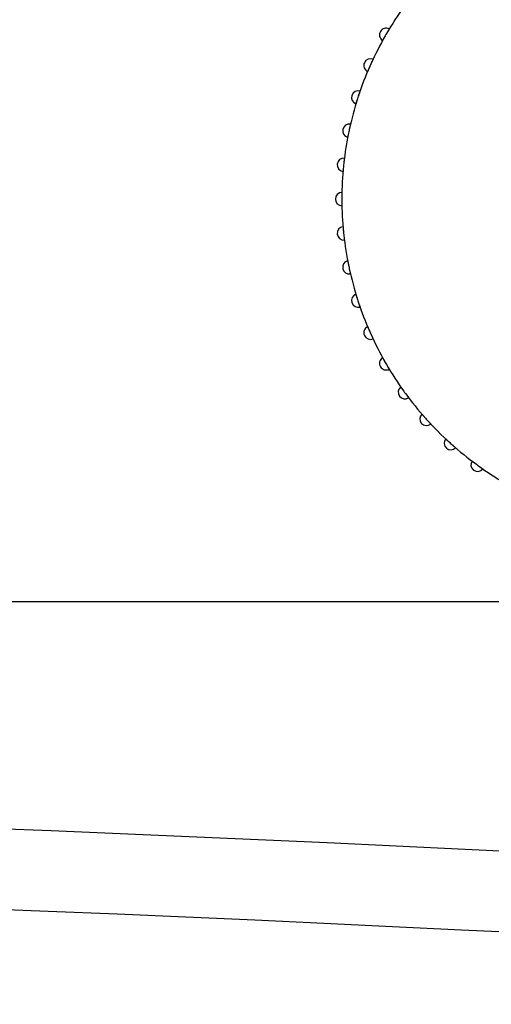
# Model space of a CAD drawing. Header units: millimetres. Extents: x 9903 to 16053, y 652 to 4977.
# Tile 6 of 83: x 10711 to 10728, y 1696 to 1733. Entities that reach past the tile are written whole.
import ezdxf

# ---------------------------------------------------------------- set-up
doc = ezdxf.new("R2010")
doc.units = ezdxf.units.MM
doc.header["$LTSCALE"] = 20
doc.header["$PDSIZE"] = -1
doc.linetypes.add('SLD-Solido', pattern=[0])
doc.layers.add('QUOTE', color=1, linetype='SLD-Solido')
doc.layers.add('SCHIZZI', color=9, linetype='Continuous')
doc.styles.add('SLDTEXTSTYLE2', font='GOTHIC.TTF', dxfattribs={"width": 0.913})
doc.dimstyles.new('SLDDIMSTYLE0', dxfattribs={"dimtxt": 70, "dimasz": 66.04, "dimexe": 0, "dimexo": 0.0625, "dimgap": 17.5, "dimtad": 1, "dimrnd": 1e-09, "dimzin": 12, "dimdsep": 46, "dimtxsty": 'SLDTEXTSTYLE2', "dimsah": 1, "dimcen": 0.09, "dimadec": 0, "dimazin": 3, "dimtfac": 1, "dimtofl": 0, "dimtmove": 0, "dimatfit": 3, "dimfxl": 1, "dimfrac": 2, "dimtolj": 1, "dimtzin": 12, "dimarcsym": 0})

# ---------------------------------------------------------------- blocks, each defined once
blk = doc.blocks.new('_D_3')
at = {"layer": 'Defpoints', "color": 0, "transparency": 16777216}
for p in [(10639.954, 1965.897), (12102.73, 1921.533), (11959.602, 1508.549)]:
    blk.add_point(p, dxfattribs=at)
at = {"layer": 'QUOTE', "color": 0, "lineweight": -2, "transparency": 16777216}
for p, q in [((10639.974, 1965.956), (10783.081, 2378.881)), ((10845.48, 2357.256), (12040.331, 1943.159)), ((11959.623, 1508.608), (12102.73, 1921.533))]:
    blk.add_line(p, q, dxfattribs=at)
at = {"layer": 'QUOTE', "color": 0, "transparency": 16777216}
for points in [[(10849.084, 2367.656), (10841.876, 2346.856), (10783.081, 2378.881)], [(12043.935, 1953.558), (12036.727, 1932.759), (12102.73, 1921.533)]]:
    blk.add_solid(points, dxfattribs=at)
at = {"layer": 'QUOTE', "color": 0, "transparency": 16777216, "insert": (11427.439, 2251.9), "char_height": 70, "attachment_point": 2, "rotation": 340.8853, "style": 'SLDTEXTSTYLE2'}
blk.add_mtext('\\A1;1396.65', dxfattribs=at)

msp = doc.modelspace()

# ---------------------------------------------------------------- linework, layer by layer
msp.add_arc((10635.003, -180.677), 1881.6, 69.694898, 89.696977)
at = {"layer": 'SCHIZZI'}
msp.add_line((10763.954, 1710.897), (10705.954, 1710.897), dxfattribs=at)
for centre, radius, start, end in [((10734.954, 1725.897), 12.25, 144.2264, 149.7736), ((10724.356, 1732.016), 0.25, 62.3119, 237.6881), ((10734.954, 1725.897), 12.25, 150.2264, 155.7736), ((10734.954, 1725.897), 12.25, 149.7736, 150.2264), ((10723.774, 1730.875), 0.25, 68.3119, 243.6881), ((10734.954, 1725.897), 12.25, 156.2264, 161.7736), ((10734.954, 1725.897), 12.25, 155.7736, 156.2264), ((10734.954, 1725.897), 12.25, 162.2264, 167.7736), ((10723.315, 1729.679), 0.25, 74.3119, 249.6881), ((10734.954, 1725.897), 12.25, 161.7736, 162.2264), ((10722.984, 1728.441), 0.25, 80.3119, 255.6881), ((10734.954, 1725.897), 12.25, 167.7736, 168.2264), ((10734.954, 1725.897), 12.25, 168.2264, 173.7736), ((10722.783, 1727.176), 0.25, 86.3119, 261.6881), ((10734.954, 1725.897), 12.25, 174.2264, 179.7736), ((10734.954, 1725.897), 12.25, 173.7736, 174.2264), ((10722.716, 1725.897), 0.25, 92.3119, 267.6881), ((10734.954, 1725.897), 12.25, 179.7736, 180.2264), ((10734.954, 1725.897), 12.25, 180.2264, 185.7736), ((10722.783, 1724.618), 0.25, 98.3119, 273.6881), ((10734.954, 1725.897), 12.25, 185.7736, 186.2264), ((10734.954, 1725.897), 12.25, 186.2264, 191.7736), ((10722.984, 1723.353), 0.25, 104.3119, 279.6881), ((10734.954, 1725.897), 12.25, 191.7736, 192.2264), ((10734.954, 1725.897), 12.25, 192.2264, 197.7736), ((10723.315, 1722.116), 0.25, 110.3119, 285.6881), ((10734.954, 1725.897), 12.25, 197.7736, 198.2264), ((10734.954, 1725.897), 12.25, 198.2264, 203.7736), ((10723.774, 1720.92), 0.25, 116.3119, 291.6881), ((10734.954, 1725.897), 12.25, 203.7736, 204.2264), ((10734.954, 1725.897), 12.25, 204.2264, 209.7736), ((10724.356, 1719.778), 0.25, 122.3119, 297.6881), ((10734.954, 1725.897), 12.25, 209.7736, 210.2264), ((10734.954, 1725.897), 12.25, 210.2264, 215.7736), ((10725.054, 1718.704), 0.25, 128.3119, 303.6881), ((10734.954, 1725.897), 12.25, 215.7736, 216.2264), ((10734.954, 1725.897), 12.25, 216.2264, 221.7736), ((10725.86, 1717.709), 0.25, 134.3119, 309.6881), ((10734.954, 1725.897), 12.25, 221.7736, 222.2264), ((10734.954, 1725.897), 12.25, 222.2264, 227.7736), ((10726.765, 1716.803), 0.25, 140.3119, 315.6881), ((10734.954, 1725.897), 12.25, 227.7736, 228.2264), ((10734.954, 1725.897), 12.25, 228.2264, 233.7736), ((10727.761, 1715.997), 0.25, 146.3119, 321.6881), ((10734.954, 1725.897), 12.25, 233.7736, 234.2264), ((10734.954, 1725.897), 12.25, 234.2264, 239.7736), ((10635.003, -180.677), 1884.6, 69.695384, 89.69746)]:
    msp.add_arc(centre, radius, start, end, dxfattribs=at)
for points, knots in [([(10724.472, 1732.237), (10724.472, 1732.237), (10724.472, 1732.237), (10724.471, 1732.235), (10724.469, 1732.232), (10724.466, 1732.226), (10724.461, 1732.219), (10724.455, 1732.209), (10724.448, 1732.197), (10724.44, 1732.184), (10724.431, 1732.169), (10724.424, 1732.157), (10724.417, 1732.144), (10724.409, 1732.131), (10724.401, 1732.118), (10724.393, 1732.105), (10724.385, 1732.09), (10724.377, 1732.077), (10724.371, 1732.067), (10724.369, 1732.064)], [0, 0, 0, 0, 0.0524508, 0.105266, 0.1592301, 0.2135912, 0.3191489, 0.3727275, 0.4270864, 0.5326897, 0.5862903, 0.6406701, 0.693399, 0.7464953, 0.8001591, 0.8545984, 0.8907831, 0.9634709, 1, 1, 1, 1]), ([(10724.264, 1731.88), (10724.262, 1731.877), (10724.259, 1731.87), (10724.253, 1731.86), (10724.247, 1731.849), (10724.24, 1731.837), (10724.234, 1731.826), (10724.23, 1731.818), (10724.226, 1731.812), (10724.224, 1731.807), (10724.222, 1731.805), (10724.222, 1731.805), (10724.222, 1731.805)], [0, 0, 0, 0, 0.062781, 0.150057, 0.238279, 0.327797, 0.500976, 0.588881, 0.678071, 0.80729, 0.935842, 1, 1, 1, 1]), ([(10723.867, 1731.107), (10723.867, 1731.107), (10723.867, 1731.106), (10723.866, 1731.104), (10723.864, 1731.101), (10723.861, 1731.095), (10723.858, 1731.087), (10723.853, 1731.076), (10723.848, 1731.067), (10723.844, 1731.057), (10723.839, 1731.047), (10723.833, 1731.035), (10723.825, 1731.018), (10723.817, 1731), (10723.808, 1730.98), (10723.802, 1730.967), (10723.795, 1730.952), (10723.789, 1730.938), (10723.784, 1730.927), (10723.783, 1730.924)], [0, 0, 0, 0, 0.052451, 0.105266, 0.15923, 0.213591, 0.319149, 0.372727, 0.427086, 0.47975, 0.532781, 0.586382, 0.640762, 0.746495, 0.800159, 0.854598, 0.890783, 0.963471, 1, 1, 1, 1]), ([(10723.743, 1730.835), (10723.742, 1730.832), (10723.737, 1730.82), (10723.73, 1730.805), (10723.723, 1730.788), (10723.717, 1730.775), (10723.711, 1730.76), (10723.704, 1730.746), (10723.699, 1730.733), (10723.693, 1730.72), (10723.688, 1730.709), (10723.684, 1730.698), (10723.678, 1730.684), (10723.673, 1730.673), (10723.67, 1730.664), (10723.667, 1730.658), (10723.665, 1730.653), (10723.664, 1730.651), (10723.664, 1730.65), (10723.664, 1730.65)], [0, 0, 0, 0, 0.039811, 0.11984, 0.160108, 0.212861, 0.265979, 0.320254, 0.374929, 0.427838, 0.481119, 0.534978, 0.589628, 0.695351, 0.749016, 0.803466, 0.882353, 0.960832, 1, 1, 1, 1]), ([(10723.289, 1729.637), (10723.287, 1729.633), (10723.283, 1729.621), (10723.278, 1729.605), (10723.273, 1729.588), (10723.269, 1729.574), (10723.264, 1729.559), (10723.259, 1729.544), (10723.255, 1729.53), (10723.251, 1729.517), (10723.247, 1729.505), (10723.244, 1729.493), (10723.239, 1729.48), (10723.236, 1729.468), (10723.233, 1729.459), (10723.231, 1729.452), (10723.229, 1729.447), (10723.229, 1729.445), (10723.229, 1729.444), (10723.229, 1729.444)], [0, 0, 0, 0, 0.039811, 0.11984, 0.160108, 0.212861, 0.265979, 0.320254, 0.374929, 0.427838, 0.481119, 0.534978, 0.589628, 0.695351, 0.749016, 0.803466, 0.882353, 0.960832, 1, 1, 1, 1]), ([(10723.383, 1729.919), (10723.383, 1729.919), (10723.383, 1729.919), (10723.382, 1729.917), (10723.381, 1729.914), (10723.379, 1729.907), (10723.376, 1729.899), (10723.372, 1729.888), (10723.369, 1729.878), (10723.365, 1729.868), (10723.361, 1729.856), (10723.357, 1729.844), (10723.351, 1729.827), (10723.345, 1729.807), (10723.338, 1729.787), (10723.333, 1729.774), (10723.328, 1729.758), (10723.323, 1729.743), (10723.32, 1729.732), (10723.318, 1729.729)], [0, 0, 0, 0, 0.0524508, 0.105266, 0.1592301, 0.2135912, 0.3191489, 0.3727274, 0.4270863, 0.47975, 0.5327814, 0.586382, 0.6407619, 0.7464953, 0.8001591, 0.8545984, 0.8907831, 0.9634709, 1, 1, 1, 1]), ([(10723.026, 1728.688), (10723.026, 1728.688), (10723.026, 1728.687), (10723.025, 1728.685), (10723.025, 1728.682), (10723.023, 1728.676), (10723.021, 1728.667), (10723.018, 1728.655), (10723.015, 1728.642), (10723.012, 1728.627), (10723.008, 1728.61), (10723.005, 1728.597), (10723.002, 1728.582), (10722.998, 1728.568), (10722.995, 1728.552), (10722.992, 1728.538), (10722.988, 1728.521), (10722.985, 1728.506), (10722.982, 1728.495), (10722.982, 1728.491)], [0, 0, 0, 0, 0.052451, 0.105266, 0.15923, 0.213591, 0.319149, 0.372727, 0.427086, 0.53269, 0.58629, 0.64067, 0.693399, 0.746495, 0.800159, 0.854598, 0.890783, 0.963471, 1, 1, 1, 1]), ([(10722.939, 1728.284), (10722.937, 1728.276), (10722.935, 1728.264), (10722.932, 1728.25), (10722.93, 1728.239), (10722.928, 1728.229), (10722.926, 1728.221), (10722.925, 1728.214), (10722.924, 1728.207), (10722.923, 1728.202), (10722.922, 1728.199), (10722.922, 1728.199), (10722.922, 1728.199)], [0, 0, 0, 0, 0.1483665, 0.23732, 0.3269332, 0.4133869, 0.5004464, 0.5884448, 0.6777294, 0.8070855, 0.9357742, 1, 1, 1, 1]), ([(10722.8, 1727.426), (10722.8, 1727.426), (10722.8, 1727.425), (10722.799, 1727.423), (10722.799, 1727.42), (10722.798, 1727.413), (10722.797, 1727.404), (10722.795, 1727.393), (10722.794, 1727.379), (10722.792, 1727.364), (10722.79, 1727.347), (10722.788, 1727.333), (10722.787, 1727.318), (10722.785, 1727.303), (10722.783, 1727.287), (10722.781, 1727.273), (10722.779, 1727.256), (10722.778, 1727.241), (10722.776, 1727.23), (10722.776, 1727.226)], [0, 0, 0, 0, 0.052451, 0.105266, 0.15923, 0.213591, 0.319149, 0.372727, 0.427086, 0.53269, 0.58629, 0.64067, 0.693399, 0.746495, 0.800159, 0.854598, 0.890783, 0.963471, 1, 1, 1, 1]), ([(10722.755, 1727.015), (10722.755, 1727.011), (10722.754, 1727.003), (10722.753, 1726.992), (10722.752, 1726.98), (10722.751, 1726.966), (10722.749, 1726.954), (10722.749, 1726.944), (10722.748, 1726.937), (10722.748, 1726.932), (10722.747, 1726.929), (10722.747, 1726.929), (10722.747, 1726.929)], [0, 0, 0, 0, 0.0627805, 0.150057, 0.2382792, 0.3277974, 0.5009757, 0.5888808, 0.6780709, 0.8072899, 0.9358423, 1, 1, 1, 1]), ([(10722.706, 1726.147), (10722.706, 1726.147), (10722.706, 1726.147), (10722.706, 1726.144), (10722.706, 1726.141), (10722.706, 1726.134), (10722.706, 1726.125), (10722.706, 1726.113), (10722.705, 1726.1), (10722.705, 1726.085), (10722.705, 1726.067), (10722.705, 1726.053), (10722.705, 1726.039), (10722.704, 1726.023), (10722.704, 1726.008), (10722.704, 1725.993), (10722.704, 1725.976), (10722.704, 1725.961), (10722.704, 1725.949), (10722.704, 1725.946)], [0, 0, 0, 0, 0.052451, 0.105266, 0.15923, 0.213591, 0.319149, 0.372727, 0.427086, 0.53269, 0.58629, 0.64067, 0.693399, 0.746495, 0.800159, 0.854598, 0.890783, 0.963471, 1, 1, 1, 1]), ([(10722.704, 1725.849), (10722.704, 1725.845), (10722.704, 1725.832), (10722.704, 1725.815), (10722.704, 1725.797), (10722.704, 1725.783), (10722.705, 1725.767), (10722.705, 1725.752), (10722.705, 1725.732), (10722.705, 1725.714), (10722.705, 1725.699), (10722.706, 1725.688), (10722.706, 1725.678), (10722.706, 1725.67), (10722.706, 1725.663), (10722.706, 1725.656), (10722.706, 1725.65), (10722.706, 1725.648), (10722.706, 1725.647), (10722.706, 1725.647)], [0, 0, 0, 0, 0.039811, 0.11984, 0.160108, 0.212861, 0.265979, 0.320254, 0.374929, 0.480638, 0.534886, 0.589536, 0.642259, 0.695351, 0.749016, 0.803466, 0.882353, 0.960832, 1, 1, 1, 1]), ([(10722.747, 1724.865), (10722.747, 1724.865), (10722.747, 1724.865), (10722.748, 1724.863), (10722.748, 1724.859), (10722.748, 1724.853), (10722.749, 1724.844), (10722.75, 1724.832), (10722.751, 1724.819), (10722.753, 1724.803), (10722.754, 1724.786), (10722.756, 1724.772), (10722.757, 1724.758), (10722.758, 1724.742), (10722.76, 1724.727), (10722.761, 1724.712), (10722.763, 1724.695), (10722.764, 1724.68), (10722.766, 1724.669), (10722.766, 1724.665)], [0, 0, 0, 0, 0.052451, 0.105266, 0.15923, 0.213591, 0.319149, 0.372727, 0.427086, 0.53269, 0.58629, 0.64067, 0.693399, 0.746495, 0.800159, 0.854598, 0.890783, 0.963471, 1, 1, 1, 1]), ([(10722.789, 1724.454), (10722.79, 1724.451), (10722.79, 1724.443), (10722.792, 1724.431), (10722.793, 1724.419), (10722.795, 1724.405), (10722.796, 1724.393), (10722.798, 1724.384), (10722.799, 1724.377), (10722.799, 1724.371), (10722.8, 1724.369), (10722.8, 1724.369), (10722.8, 1724.368)], [0, 0, 0, 0, 0.062781, 0.150057, 0.238279, 0.327797, 0.500976, 0.588881, 0.678071, 0.80729, 0.935842, 1, 1, 1, 1]), ([(10722.922, 1723.595), (10722.922, 1723.595), (10722.922, 1723.595), (10722.923, 1723.593), (10722.923, 1723.589), (10722.924, 1723.583), (10722.926, 1723.574), (10722.928, 1723.562), (10722.93, 1723.552), (10722.932, 1723.542), (10722.935, 1723.53), (10722.937, 1723.517), (10722.941, 1723.499), (10722.945, 1723.479), (10722.949, 1723.458), (10722.952, 1723.444), (10722.955, 1723.427), (10722.958, 1723.413), (10722.961, 1723.401), (10722.962, 1723.398)], [0, 0, 0, 0, 0.052451, 0.105266, 0.15923, 0.213591, 0.319149, 0.372727, 0.427086, 0.47975, 0.532781, 0.586382, 0.640762, 0.746495, 0.800159, 0.854598, 0.890783, 0.963471, 1, 1, 1, 1]), ([(10723.007, 1723.19), (10723.007, 1723.187), (10723.009, 1723.179), (10723.012, 1723.168), (10723.014, 1723.156), (10723.018, 1723.142), (10723.02, 1723.131), (10723.022, 1723.121), (10723.024, 1723.115), (10723.025, 1723.109), (10723.026, 1723.107), (10723.026, 1723.106), (10723.026, 1723.106)], [0, 0, 0, 0, 0.062781, 0.150057, 0.238279, 0.327797, 0.500976, 0.588881, 0.678071, 0.80729, 0.935842, 1, 1, 1, 1]), ([(10723.229, 1722.35), (10723.229, 1722.35), (10723.229, 1722.35), (10723.229, 1722.348), (10723.23, 1722.344), (10723.232, 1722.338), (10723.235, 1722.329), (10723.238, 1722.318), (10723.241, 1722.308), (10723.245, 1722.298), (10723.248, 1722.286), (10723.252, 1722.274), (10723.257, 1722.256), (10723.263, 1722.237), (10723.27, 1722.217), (10723.274, 1722.203), (10723.279, 1722.187), (10723.284, 1722.172), (10723.287, 1722.161), (10723.289, 1722.158)], [0, 0, 0, 0, 0.052451, 0.105266, 0.15923, 0.213591, 0.319149, 0.372727, 0.427086, 0.47975, 0.532781, 0.586382, 0.640762, 0.746495, 0.800159, 0.854598, 0.890783, 0.963471, 1, 1, 1, 1]), ([(10723.355, 1721.956), (10723.356, 1721.953), (10723.359, 1721.946), (10723.362, 1721.935), (10723.366, 1721.923), (10723.371, 1721.91), (10723.375, 1721.898), (10723.378, 1721.889), (10723.38, 1721.883), (10723.382, 1721.878), (10723.383, 1721.875), (10723.383, 1721.875), (10723.383, 1721.875)], [0, 0, 0, 0, 0.0627805, 0.150057, 0.2382792, 0.3277974, 0.5009757, 0.5888808, 0.6780709, 0.8072899, 0.9358423, 1, 1, 1, 1]), ([(10723.664, 1721.144), (10723.664, 1721.144), (10723.664, 1721.143), (10723.665, 1721.141), (10723.666, 1721.138), (10723.669, 1721.132), (10723.672, 1721.124), (10723.677, 1721.113), (10723.682, 1721.101), (10723.688, 1721.087), (10723.695, 1721.071), (10723.7, 1721.058), (10723.706, 1721.044), (10723.712, 1721.03), (10723.718, 1721.016), (10723.724, 1721.002), (10723.731, 1720.987), (10723.737, 1720.973), (10723.742, 1720.962), (10723.743, 1720.959)], [0, 0, 0, 0, 0.052451, 0.105266, 0.15923, 0.213591, 0.319149, 0.372727, 0.427086, 0.53269, 0.58629, 0.64067, 0.693399, 0.746495, 0.800159, 0.854598, 0.890783, 0.963471, 1, 1, 1, 1]), ([(10723.831, 1720.765), (10723.832, 1720.762), (10723.835, 1720.755), (10723.84, 1720.745), (10723.845, 1720.734), (10723.851, 1720.721), (10723.856, 1720.71), (10723.86, 1720.701), (10723.863, 1720.695), (10723.866, 1720.69), (10723.867, 1720.688), (10723.867, 1720.688), (10723.867, 1720.687)], [0, 0, 0, 0, 0.062781, 0.150057, 0.238279, 0.327797, 0.500976, 0.588881, 0.678071, 0.80729, 0.935842, 1, 1, 1, 1]), ([(10724.222, 1719.99), (10724.222, 1719.99), (10724.223, 1719.989), (10724.224, 1719.987), (10724.225, 1719.984), (10724.228, 1719.979), (10724.233, 1719.971), (10724.238, 1719.96), (10724.243, 1719.952), (10724.249, 1719.942), (10724.255, 1719.932), (10724.261, 1719.92), (10724.27, 1719.904), (10724.28, 1719.886), (10724.29, 1719.868), (10724.297, 1719.855), (10724.306, 1719.841), (10724.313, 1719.827), (10724.319, 1719.817), (10724.321, 1719.814)], [0, 0, 0, 0, 0.052451, 0.105266, 0.15923, 0.213591, 0.319149, 0.372727, 0.427086, 0.47975, 0.532781, 0.586382, 0.640762, 0.746495, 0.800159, 0.854598, 0.890783, 0.963471, 1, 1, 1, 1]), ([(10724.428, 1719.631), (10724.43, 1719.628), (10724.434, 1719.621), (10724.44, 1719.611), (10724.446, 1719.601), (10724.453, 1719.589), (10724.459, 1719.578), (10724.464, 1719.57), (10724.468, 1719.564), (10724.471, 1719.56), (10724.472, 1719.557), (10724.472, 1719.557), (10724.472, 1719.557)], [0, 0, 0, 0, 0.062781, 0.150057, 0.238279, 0.327797, 0.500976, 0.588881, 0.678071, 0.80729, 0.935842, 1, 1, 1, 1]), ([(10724.899, 1718.9), (10724.899, 1718.9), (10724.899, 1718.9), (10724.9, 1718.898), (10724.902, 1718.895), (10724.906, 1718.89), (10724.911, 1718.882), (10724.918, 1718.873), (10724.923, 1718.865), (10724.93, 1718.856), (10724.937, 1718.846), (10724.944, 1718.835), (10724.952, 1718.824), (10724.961, 1718.812), (10724.97, 1718.799), (10724.979, 1718.786), (10724.991, 1718.769), (10725.003, 1718.753), (10725.012, 1718.74), (10725.015, 1718.736)], [0, 0, 0, 0, 0.0524488, 0.105262, 0.1592241, 0.2135831, 0.3191368, 0.3727134, 0.4270702, 0.4797319, 0.5327614, 0.58636, 0.6407377, 0.6934646, 0.7465589, 0.8002206, 0.854658, 0.95126, 1, 1, 1, 1]), ([(10725.141, 1718.565), (10725.143, 1718.562), (10725.147, 1718.556), (10725.154, 1718.547), (10725.161, 1718.537), (10725.17, 1718.526), (10725.177, 1718.516), (10725.183, 1718.508), (10725.187, 1718.503), (10725.19, 1718.499), (10725.192, 1718.496), (10725.192, 1718.496), (10725.192, 1718.496)], [0, 0, 0, 0, 0.062781, 0.150057, 0.238279, 0.327797, 0.500976, 0.588881, 0.678071, 0.80729, 0.935842, 1, 1, 1, 1]), ([(10725.685, 1717.888), (10725.685, 1717.888), (10725.685, 1717.887), (10725.687, 1717.886), (10725.689, 1717.883), (10725.692, 1717.879), (10725.696, 1717.875), (10725.701, 1717.869), (10725.707, 1717.862), (10725.716, 1717.852), (10725.726, 1717.841), (10725.737, 1717.828), (10725.746, 1717.817), (10725.756, 1717.806), (10725.766, 1717.795), (10725.777, 1717.783), (10725.791, 1717.767), (10725.804, 1717.752), (10725.815, 1717.74), (10725.818, 1717.736)], [0, 0, 0, 0, 0.052449, 0.105262, 0.159224, 0.213583, 0.266222, 0.319229, 0.372805, 0.427162, 0.532761, 0.58636, 0.640738, 0.693465, 0.746559, 0.800221, 0.854658, 0.95126, 1, 1, 1, 1]), ([(10725.961, 1717.579), (10725.963, 1717.577), (10725.968, 1717.571), (10725.976, 1717.563), (10725.984, 1717.554), (10725.994, 1717.543), (10726.002, 1717.534), (10726.009, 1717.527), (10726.014, 1717.522), (10726.017, 1717.519), (10726.019, 1717.517), (10726.019, 1717.516), (10726.019, 1717.516)], [0, 0, 0, 0, 0.062781, 0.150057, 0.238279, 0.327797, 0.500976, 0.588881, 0.678071, 0.80729, 0.935842, 1, 1, 1, 1]), ([(10726.573, 1716.963), (10726.573, 1716.963), (10726.573, 1716.962), (10726.575, 1716.961), (10726.577, 1716.959), (10726.581, 1716.955), (10726.586, 1716.951), (10726.591, 1716.946), (10726.597, 1716.94), (10726.607, 1716.931), (10726.619, 1716.92), (10726.631, 1716.908), (10726.642, 1716.899), (10726.652, 1716.889), (10726.663, 1716.879), (10726.675, 1716.868), (10726.691, 1716.854), (10726.706, 1716.84), (10726.717, 1716.83), (10726.721, 1716.826)], [0, 0, 0, 0, 0.052449, 0.105262, 0.159224, 0.213583, 0.266222, 0.319229, 0.372805, 0.427162, 0.532761, 0.58636, 0.640738, 0.693465, 0.746559, 0.800221, 0.854658, 0.95126, 1, 1, 1, 1]), ([(10726.793, 1716.761), (10726.796, 1716.758), (10726.806, 1716.75), (10726.818, 1716.739), (10726.831, 1716.727), (10726.842, 1716.717), (10726.854, 1716.707), (10726.866, 1716.697), (10726.877, 1716.687), (10726.887, 1716.678), (10726.897, 1716.67), (10726.906, 1716.662), (10726.916, 1716.653), (10726.926, 1716.645), (10726.933, 1716.638), (10726.938, 1716.634), (10726.942, 1716.63), (10726.944, 1716.629), (10726.944, 1716.628), (10726.944, 1716.628)], [0, 0, 0, 0, 0.039811, 0.11984, 0.160108, 0.212861, 0.265979, 0.320254, 0.374929, 0.427838, 0.481119, 0.534978, 0.589628, 0.695351, 0.749016, 0.803466, 0.882353, 0.960832, 1, 1, 1, 1]), ([(10727.553, 1716.136), (10727.553, 1716.135), (10727.553, 1716.135), (10727.555, 1716.134), (10727.558, 1716.132), (10727.563, 1716.128), (10727.57, 1716.122), (10727.58, 1716.115), (10727.588, 1716.109), (10727.596, 1716.103), (10727.606, 1716.095), (10727.616, 1716.088), (10727.628, 1716.079), (10727.639, 1716.071), (10727.652, 1716.061), (10727.664, 1716.052), (10727.681, 1716.04), (10727.698, 1716.027), (10727.71, 1716.018), (10727.714, 1716.015)], [0, 0, 0, 0, 0.052449, 0.105262, 0.159224, 0.213583, 0.319137, 0.372713, 0.42707, 0.479732, 0.532761, 0.58636, 0.640738, 0.693465, 0.746559, 0.800221, 0.854658, 0.95126, 1, 1, 1, 1]), ([(10727.887, 1715.891), (10727.889, 1715.889), (10727.896, 1715.885), (10727.905, 1715.878), (10727.915, 1715.871), (10727.927, 1715.863), (10727.937, 1715.856), (10727.945, 1715.851), (10727.95, 1715.847), (10727.955, 1715.844), (10727.957, 1715.842), (10727.957, 1715.842), (10727.957, 1715.842)], [0, 0, 0, 0, 0.062781, 0.150057, 0.238279, 0.327797, 0.500976, 0.588881, 0.678071, 0.80729, 0.935842, 1, 1, 1, 1])]:
    msp.add_open_spline(points, degree=3, knots=knots, dxfattribs=at)

# ---------------------------------------------------------------- dimensions: what is measured, and where the dimension line sits
at = {"layer": 'QUOTE'}
dim = msp.add_linear_dim(base=(12102.73, 1921.533), p1=(10639.954, 1965.897), p2=(11959.602, 1508.549), angle=340.8853, dimstyle='SLDDIMSTYLE0', dxfattribs=at)
dim.commit()
dim.dimension.update_dxf_attribs({"geometry": '_D_3', "text_midpoint": (11397.633, 2165.897), "dimtype": 160})

doc.saveas('drawing.dxf')
